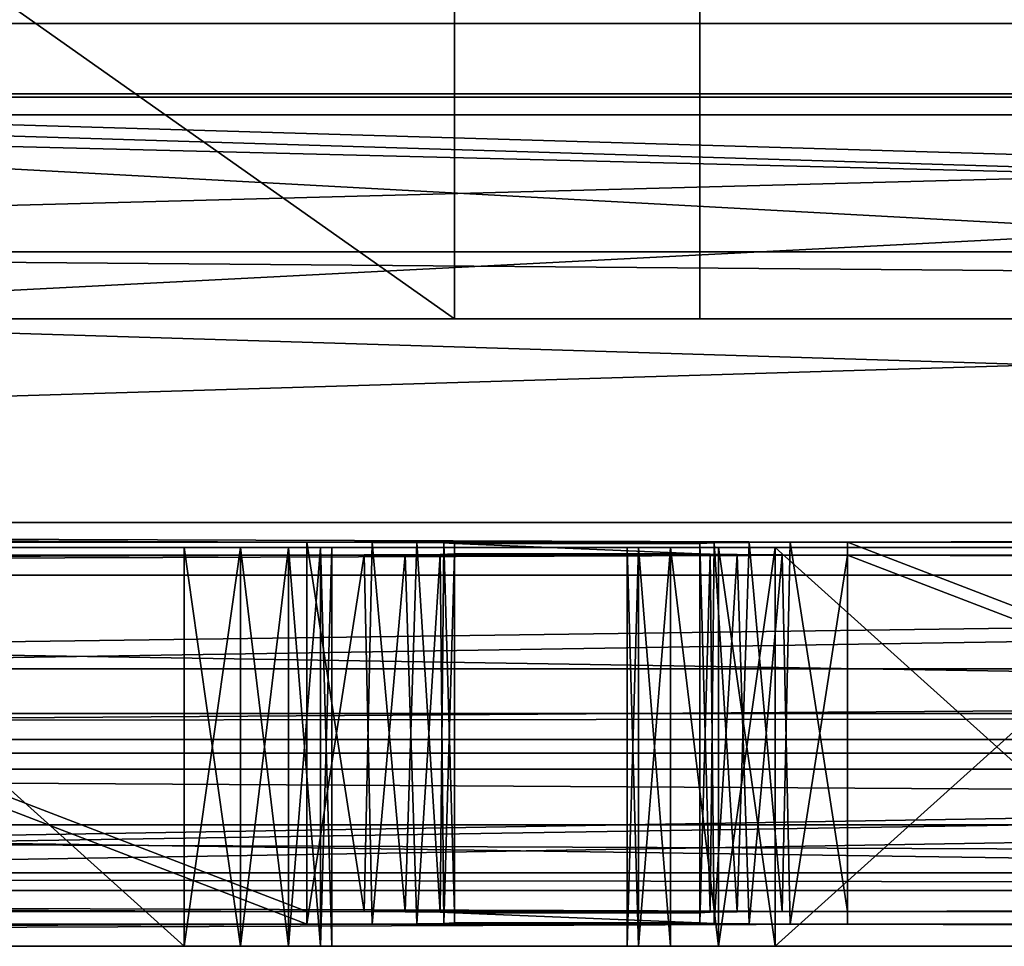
# Model space of a CAD drawing. Extents: x -3 to 104, y -79 to 161.
# Tile 13 of 203: x 43.69 to 50.35, y -79.1 to -72.83. Entities that reach past the tile are written whole.
import ezdxf

# ---------------------------------------------------------------- set-up
doc = ezdxf.new("R2010")
doc.units = 0
doc.header["$MEASUREMENT"] = 0

msp = doc.modelspace()

# ---------------------------------------------------------------- linework, layer by layer
for points in [[(37.299999, -58.849998, 18.9), (88.099998, -58.849998, 18.9), (88.099998, -74.849998, 18.9)], [(37.299999, -74.849998, 18.9), (37.299999, -58.849998, 18.9), (88.099998, -74.849998, 18.9)], [(34.91, -61.897999, 19.4), (34.91, -74.398003, 19.4), (82.510002, -74.398003, 19.4)], [(34.91, -61.897999, 19.4), (82.510002, -74.398003, 19.4), (82.510002, -61.897999, 19.4)], [(46.630001, -68.849998, 27.200001), (38.130001, -68.849998, 27.200001), (46.630001, -74.849998, 27.200001)], [(46.630001, -74.849998, 27.200001), (38.130001, -68.849998, 27.200001), (38.130001, -74.849998, 27.200001)], [(38.130001, -68.849998, 37.200001), (46.630001, -74.849998, 37.200001), (38.130001, -74.849998, 37.200001)], [(38.130001, -68.849998, 37.200001), (46.630001, -68.849998, 37.200001), (46.630001, -74.849998, 37.200001)], [(46.630001, -68.849998, 37.200001), (46.630001, -68.849998, 27.200001), (46.630001, -74.849998, 37.200001)], [(46.630001, -74.849998, 37.200001), (46.630001, -68.849998, 27.200001), (46.630001, -74.849998, 27.200001)], [(48.290001, -68.849998, 37.200001), (56.790001, -74.849998, 37.200001), (48.290001, -74.849998, 37.200001)], [(48.290001, -68.849998, 37.200001), (56.790001, -68.849998, 37.200001), (56.790001, -74.849998, 37.200001)], [(48.290001, -68.849998, 27.200001), (48.290001, -68.849998, 37.200001), (48.290001, -74.849998, 27.200001)], [(48.290001, -74.849998, 27.200001), (48.290001, -68.849998, 37.200001), (48.290001, -74.849998, 37.200001)], [(56.790001, -68.849998, 27.200001), (48.290001, -68.849998, 27.200001), (56.790001, -74.849998, 27.200001)], [(56.790001, -74.849998, 27.200001), (48.290001, -68.849998, 27.200001), (48.290001, -74.849998, 27.200001)], [(90.300003, -72.849998, 17.299999), (10.3, -72.849998, 17.299999), (9.7291, -69.979897, 17.299999)], [(90.870903, -69.979897, 17.299999), (90.300003, -72.849998, 17.299999), (9.7291, -69.979897, 17.299999)], [(8.9287, -77.221199, 55), (91.671097, -77.221199, 55), (42.380001, -70.449997, 55)], [(90.679802, -76.229897, 52.5), (9.9201, -76.229897, 52.5), (42.380001, -70.449997, 52.5)], [(61.185699, -70.473701, 1), (34.259499, -73.3265, 1), (39.414299, -70.473701, 1)], [(66.3405, -73.3265, 1), (34.259499, -73.3265, 1), (61.185699, -70.473701, 1)], [(90.679802, -76.229897, 52.5), (42.380001, -70.449997, 52.5), (83.019997, -70.449997, 52.5)], [(42.380001, -70.449997, 55), (91.671097, -77.221199, 55), (83.019997, -70.449997, 55)], [(33.853001, -73.470398, 2.8), (61.492599, -70.706802, 2.8), (39.107399, -70.706802, 2.8)], [(33.853001, -73.470398, 2.8), (66.747002, -73.470398, 2.8), (61.492599, -70.706802, 2.8)], [(88.099998, -70.849998, 50.799999), (37.299999, -70.849998, 50.799999), (88.099998, -73.349998, 50.799999)], [(37.299999, -70.849998, 50.799999), (37.299999, -73.349998, 50.799999), (88.099998, -73.349998, 50.799999)], [(90.300003, -74.849998, 17.299999), (10.3, -74.849998, 17.299999), (10.3, -72.849998, 17.299999)], [(90.300003, -72.849998, 17.299999), (90.300003, -74.849998, 17.299999), (10.3, -72.849998, 17.299999)], [(90.849998, -76.400002, 1), (28.482201, -74.482002, 1), (34.259499, -73.3265, 1)], [(90.849998, -76.400002, 1), (34.259499, -73.3265, 1), (72.117798, -74.482002, 1)], [(72.117798, -74.482002, 1), (34.259499, -73.3265, 1), (66.3405, -73.3265, 1)], [(88.099998, -73.349998, 50.799999), (37.299999, -73.349998, 39.099998), (88.099998, -73.349998, 39.099998)], [(37.299999, -73.349998, 50.799999), (37.299999, -73.349998, 39.099998), (88.099998, -73.349998, 50.799999)], [(88.099998, -73.349998, 39.099998), (37.299999, -73.349998, 39.099998), (88.099998, -74.849998, 39.099998)], [(37.299999, -73.349998, 39.099998), (37.299999, -74.849998, 39.099998), (88.099998, -74.849998, 39.099998)], [(9.75, -76.400002, 2.8), (72.594398, -74.496696, 2.8), (66.747002, -73.470398, 2.8)], [(9.75, -76.400002, 2.8), (66.747002, -73.470398, 2.8), (28.0056, -74.496696, 2.8)], [(28.0056, -74.496696, 2.8), (66.747002, -73.470398, 2.8), (33.853001, -73.470398, 2.8)], [(10.3, -74.849998, 18.9), (90.300003, -74.849998, 18.9), (34.91, -74.398003, 18.9)], [(34.91, -74.398003, 18.9), (90.300003, -74.849998, 18.9), (82.510002, -74.398003, 18.9)], [(82.510002, -74.398003, 19.4), (34.91, -74.398003, 19.4), (34.91, -74.398003, 18.9)], [(82.510002, -74.398003, 18.9), (82.510002, -74.398003, 19.4), (34.91, -74.398003, 18.9)], [(90.849998, -76.400002, 1), (9.75, -76.400002, 1), (28.482201, -74.482002, 1)], [(9.75, -76.400002, 2.8), (90.849998, -76.400002, 2.8), (72.594398, -74.496696, 2.8)], [(90.300003, -74.849998, 17.299999), (90.300003, -74.849998, 18.9), (10.3, -74.849998, 17.299999)], [(10.3, -74.849998, 17.299999), (90.300003, -74.849998, 18.9), (10.3, -74.849998, 18.9)], [(37.299999, -74.849998, 18.9), (56.790001, -74.849998, 27.200001), (48.290001, -74.849998, 27.200001)], [(37.299999, -74.849998, 18.9), (88.099998, -74.849998, 18.9), (58.450001, -74.849998, 27.200001)], [(37.299999, -74.849998, 18.9), (58.450001, -74.849998, 27.200001), (56.790001, -74.849998, 27.200001)], [(37.299999, -74.849998, 18.9), (48.290001, -74.849998, 27.200001), (46.630001, -74.849998, 27.200001)], [(38.130001, -74.849998, 27.200001), (37.299999, -74.849998, 18.9), (46.630001, -74.849998, 27.200001)], [(37.299999, -74.849998, 39.099998), (48.290001, -74.849998, 37.200001), (56.790001, -74.849998, 37.200001)], [(37.299999, -74.849998, 39.099998), (38.130001, -74.849998, 37.200001), (46.630001, -74.849998, 37.200001)], [(37.299999, -74.849998, 39.099998), (46.630001, -74.849998, 37.200001), (48.290001, -74.849998, 37.200001)], [(88.099998, -74.849998, 39.099998), (37.299999, -74.849998, 39.099998), (56.790001, -74.849998, 37.200001)], [(46.630001, -74.849998, 37.200001), (48.290001, -74.849998, 27.200001), (48.290001, -74.849998, 37.200001)], [(46.630001, -74.849998, 37.200001), (46.630001, -74.849998, 27.200001), (48.290001, -74.849998, 27.200001)], [(49.290001, -76.363403, 37.200001), (9.9201, -76.229897, 52.5), (90.679802, -76.229897, 52.5)], [(39.130001, -76.363403, 37.200001), (9.9201, -76.229897, 52.5), (45.630001, -76.363403, 37.200001)], [(45.630001, -76.363403, 37.200001), (9.9201, -76.229897, 52.5), (49.290001, -76.363403, 37.200001)], [(55.790001, -76.363403, 37.200001), (49.290001, -76.363403, 37.200001), (90.679802, -76.229897, 52.5)], [(39.130001, -76.363403, 37.200001), (45.630001, -76.363403, 37.200001), (45.630001, -78.863503, 37.200001)], [(39.130001, -76.363403, 37.200001), (45.630001, -78.863503, 37.200001), (39.130001, -78.863503, 37.200001)], [(46.073101, -76.364304, 37.1031), (45.630001, -76.363403, 37.200001), (48.901798, -76.363998, 37.128201)], [(48.901798, -76.363998, 37.128201), (45.630001, -76.363403, 37.200001), (49.290001, -76.363403, 37.200001)], [(45.630001, -78.863503, 37.200001), (45.630001, -76.363403, 37.200001), (46.0182, -78.864098, 37.128201)], [(45.630001, -76.363403, 37.200001), (46.073101, -76.364304, 37.1031), (46.0182, -78.864098, 37.128201)], [(46.0182, -78.864098, 37.128201), (46.073101, -76.364304, 37.1031), (46.296299, -78.8657, 36.946301)], [(48.623699, -76.365601, 36.946301), (46.073101, -76.364304, 37.1031), (48.901798, -76.363998, 37.128201)], [(46.376301, -76.366302, 36.866299), (46.073101, -76.364304, 37.1031), (48.623699, -76.365601, 36.946301)], [(46.073101, -76.364304, 37.1031), (46.376301, -76.366302, 36.866299), (46.296299, -78.8657, 36.946301)], [(48.386902, -76.368301, 36.643101), (46.376301, -76.366302, 36.866299), (48.623699, -76.365601, 36.946301)], [(48.386902, -76.368301, 36.643101), (48.623699, -76.365601, 36.946301), (48.543701, -78.866402, 36.866299)], [(48.543701, -78.866402, 36.866299), (48.623699, -76.365601, 36.946301), (48.846901, -78.864304, 37.1031)], [(48.623699, -76.365601, 36.946301), (48.901798, -76.363998, 37.128201), (48.846901, -78.864304, 37.1031)], [(48.846901, -78.864304, 37.1031), (48.901798, -76.363998, 37.128201), (49.290001, -78.863503, 37.200001)], [(48.901798, -76.363998, 37.128201), (49.290001, -76.363403, 37.200001), (49.290001, -78.863503, 37.200001)], [(49.290001, -76.363403, 37.200001), (55.790001, -76.363403, 37.200001), (55.790001, -78.863503, 37.200001)], [(49.290001, -76.363403, 37.200001), (55.790001, -78.863503, 37.200001), (49.290001, -78.863503, 37.200001)], [(90.849998, -76.400002, -76.900002), (7.6327, -77.523903, -76.900002), (9.75, -76.400002, -76.900002)], [(92.9673, -77.523903, -76.900002), (7.6327, -77.523903, -76.900002), (90.849998, -76.400002, -76.900002)], [(90.849998, -76.400002, 11.3), (8.45, -77.699997, 11.3), (92.150002, -77.699997, 11.3)], [(9.75, -76.400002, 11.3), (8.45, -77.699997, 11.3), (90.849998, -76.400002, 11.3)], [(9.75, -76.400002, 2.8), (90.849998, -76.400002, 11.3), (90.849998, -76.400002, 2.8)], [(9.75, -76.400002, 2.8), (9.75, -76.400002, 11.3), (90.849998, -76.400002, 11.3)], [(9.75, -76.400002, 1), (90.849998, -76.400002, 1), (51.799999, -76.400002, -9.9)], [(9.75, -76.400002, 1), (48.799999, -76.400002, -9.9), (44.799999, -76.400002, -9.9)], [(9.75, -76.400002, 1), (44.799999, -76.400002, -9.9), (41.799999, -76.400002, -9.9)], [(9.75, -76.400002, 1), (51.799999, -76.400002, -9.9), (48.799999, -76.400002, -9.9)], [(9.75, -76.400002, -76.900002), (41.799999, -76.400002, -67.900002), (44.799999, -76.400002, -67.900002)], [(9.75, -76.400002, -76.900002), (44.799999, -76.400002, -67.900002), (48.799999, -76.400002, -67.900002)], [(9.75, -76.400002, -76.900002), (48.799999, -76.400002, -67.900002), (51.799999, -76.400002, -67.900002)], [(9.75, -76.400002, -76.900002), (51.799999, -76.400002, -67.900002), (90.849998, -76.400002, -76.900002)], [(41.799999, -76.400002, -27.9), (44.799999, -76.400002, -27.9), (44.799999, -76.400002, -29.9)], [(41.799999, -76.400002, -29.9), (41.799999, -76.400002, -27.9), (44.799999, -76.400002, -29.9)], [(41.799999, -76.400002, -49.900002), (41.799999, -76.400002, -47.900002), (44.799999, -76.400002, -47.900002)], [(41.799999, -76.400002, -49.900002), (44.799999, -76.400002, -47.900002), (44.799999, -76.400002, -49.900002)], [(44.799999, -79.099998, -9.9), (41.799999, -79.099998, -9.9), (41.799999, -76.400002, -9.9)], [(44.799999, -79.099998, -9.9), (41.799999, -76.400002, -9.9), (44.799999, -76.400002, -9.9)], [(41.799999, -76.400002, -27.9), (44.799999, -79.099998, -27.9), (44.799999, -76.400002, -27.9)], [(41.799999, -79.099998, -27.9), (44.799999, -79.099998, -27.9), (41.799999, -76.400002, -27.9)], [(44.799999, -79.099998, -29.9), (41.799999, -79.099998, -29.9), (41.799999, -76.400002, -29.9)], [(44.799999, -79.099998, -29.9), (41.799999, -76.400002, -29.9), (44.799999, -76.400002, -29.9)], [(41.799999, -76.400002, -47.900002), (44.799999, -79.099998, -47.900002), (44.799999, -76.400002, -47.900002)], [(41.799999, -79.099998, -47.900002), (44.799999, -79.099998, -47.900002), (41.799999, -76.400002, -47.900002)], [(44.799999, -79.099998, -49.900002), (41.799999, -79.099998, -49.900002), (41.799999, -76.400002, -49.900002)], [(44.799999, -79.099998, -49.900002), (41.799999, -76.400002, -49.900002), (44.799999, -76.400002, -49.900002)], [(41.799999, -76.400002, -67.900002), (44.799999, -79.099998, -67.900002), (44.799999, -76.400002, -67.900002)], [(41.799999, -79.099998, -67.900002), (44.799999, -79.099998, -67.900002), (41.799999, -76.400002, -67.900002)], [(44.799999, -76.400002, -9.9), (48.417301, -76.400002, -9.9761), (45.182701, -76.400002, -9.9761)], [(44.799999, -76.400002, -9.9), (48.799999, -76.400002, -9.9), (48.417301, -76.400002, -9.9761)], [(45.182701, -76.400002, -29.976101), (44.799999, -76.400002, -27.9), (45.182701, -76.400002, -27.8239)], [(44.799999, -76.400002, -29.9), (44.799999, -76.400002, -27.9), (45.182701, -76.400002, -29.976101)], [(45.182701, -76.400002, -49.976101), (44.799999, -76.400002, -47.900002), (45.182701, -76.400002, -47.823898)], [(44.799999, -76.400002, -49.900002), (44.799999, -76.400002, -47.900002), (45.182701, -76.400002, -49.976101)], [(44.799999, -76.400002, -67.900002), (45.182701, -76.400002, -67.823898), (48.799999, -76.400002, -67.900002)], [(45.182701, -76.400002, -9.9761), (44.799999, -79.099998, -9.9), (44.799999, -76.400002, -9.9)], [(45.182701, -79.099998, -9.9761), (44.799999, -79.099998, -9.9), (45.182701, -76.400002, -9.9761)], [(44.799999, -79.099998, -27.9), (45.182701, -79.099998, -27.8239), (44.799999, -76.400002, -27.9)], [(44.799999, -76.400002, -27.9), (45.182701, -79.099998, -27.8239), (45.182701, -76.400002, -27.8239)], [(45.182701, -76.400002, -29.976101), (44.799999, -79.099998, -29.9), (44.799999, -76.400002, -29.9)], [(45.182701, -79.099998, -29.976101), (44.799999, -79.099998, -29.9), (45.182701, -76.400002, -29.976101)], [(44.799999, -76.400002, -47.900002), (44.799999, -79.099998, -47.900002), (45.182701, -76.400002, -47.823898)], [(44.799999, -79.099998, -47.900002), (45.182701, -79.099998, -47.823898), (45.182701, -76.400002, -47.823898)], [(45.182701, -76.400002, -49.976101), (44.799999, -79.099998, -49.900002), (44.799999, -76.400002, -49.900002)], [(45.182701, -79.099998, -49.976101), (44.799999, -79.099998, -49.900002), (45.182701, -76.400002, -49.976101)], [(44.799999, -76.400002, -67.900002), (44.799999, -79.099998, -67.900002), (45.182701, -76.400002, -67.823898)], [(44.799999, -79.099998, -67.900002), (45.182701, -79.099998, -67.823898), (45.182701, -76.400002, -67.823898)], [(45.182701, -76.400002, -9.9761), (48.092899, -76.400002, -10.1929), (45.507099, -76.400002, -10.1929)], [(45.182701, -76.400002, -9.9761), (48.417301, -76.400002, -9.9761), (48.092899, -76.400002, -10.1929)], [(45.182701, -76.400002, -29.976101), (45.507099, -76.400002, -27.6071), (45.507099, -76.400002, -30.1929)], [(45.182701, -76.400002, -29.976101), (45.182701, -76.400002, -27.8239), (45.507099, -76.400002, -27.6071)], [(45.182701, -76.400002, -49.976101), (45.507099, -76.400002, -47.607101), (45.507099, -76.400002, -50.192902)], [(45.182701, -76.400002, -49.976101), (45.182701, -76.400002, -47.823898), (45.507099, -76.400002, -47.607101)], [(45.182701, -76.400002, -67.823898), (48.417301, -76.400002, -67.823898), (48.799999, -76.400002, -67.900002)], [(45.182701, -76.400002, -67.823898), (45.507099, -76.400002, -67.607101), (48.417301, -76.400002, -67.823898)], [(45.507099, -76.400002, -10.1929), (45.182701, -79.099998, -9.9761), (45.182701, -76.400002, -9.9761)], [(45.507099, -79.099998, -10.1929), (45.182701, -79.099998, -9.9761), (45.507099, -76.400002, -10.1929)], [(45.182701, -76.400002, -27.8239), (45.507099, -79.099998, -27.6071), (45.507099, -76.400002, -27.6071)], [(45.182701, -79.099998, -27.8239), (45.507099, -79.099998, -27.6071), (45.182701, -76.400002, -27.8239)], [(45.507099, -76.400002, -30.1929), (45.182701, -79.099998, -29.976101), (45.182701, -76.400002, -29.976101)], [(45.507099, -79.099998, -30.1929), (45.182701, -79.099998, -29.976101), (45.507099, -76.400002, -30.1929)], [(45.182701, -76.400002, -47.823898), (45.182701, -79.099998, -47.823898), (45.507099, -76.400002, -47.607101)], [(45.182701, -79.099998, -47.823898), (45.507099, -79.099998, -47.607101), (45.507099, -76.400002, -47.607101)], [(45.507099, -76.400002, -50.192902), (45.182701, -79.099998, -49.976101), (45.182701, -76.400002, -49.976101)], [(45.507099, -79.099998, -50.192902), (45.182701, -79.099998, -49.976101), (45.507099, -76.400002, -50.192902)], [(45.182701, -76.400002, -67.823898), (45.507099, -79.099998, -67.607101), (45.507099, -76.400002, -67.607101)], [(45.182701, -79.099998, -67.823898), (45.507099, -79.099998, -67.607101), (45.182701, -76.400002, -67.823898)], [(45.7239, -76.400002, -10.5173), (45.507099, -76.400002, -10.1929), (48.092899, -76.400002, -10.1929)], [(45.507099, -76.400002, -27.6071), (45.7239, -76.400002, -27.2827), (48.092899, -76.400002, -27.6071)], [(45.507099, -76.400002, -30.1929), (45.507099, -76.400002, -27.6071), (48.092899, -76.400002, -27.6071)], [(45.507099, -76.400002, -30.1929), (48.092899, -76.400002, -27.6071), (48.092899, -76.400002, -30.1929)], [(45.7239, -76.400002, -30.5173), (45.507099, -76.400002, -30.1929), (48.092899, -76.400002, -30.1929)], [(45.507099, -76.400002, -47.607101), (45.7239, -76.400002, -47.2827), (47.876099, -76.400002, -47.2827)], [(45.507099, -76.400002, -47.607101), (47.876099, -76.400002, -47.2827), (48.092899, -76.400002, -47.607101)], [(45.507099, -76.400002, -50.192902), (48.092899, -76.400002, -47.607101), (48.092899, -76.400002, -50.192902)], [(45.507099, -76.400002, -50.192902), (45.507099, -76.400002, -47.607101), (48.092899, -76.400002, -47.607101)], [(45.7239, -76.400002, -50.5173), (45.507099, -76.400002, -50.192902), (48.092899, -76.400002, -50.192902)], [(45.507099, -76.400002, -67.607101), (47.876099, -76.400002, -67.2827), (48.092899, -76.400002, -67.607101)], [(45.507099, -76.400002, -67.607101), (48.092899, -76.400002, -67.607101), (48.417301, -76.400002, -67.823898)], [(45.507099, -76.400002, -67.607101), (45.7239, -76.400002, -67.2827), (47.876099, -76.400002, -67.2827)], [(45.7239, -76.400002, -10.5173), (45.507099, -79.099998, -10.1929), (45.507099, -76.400002, -10.1929)], [(45.7239, -79.099998, -10.5173), (45.507099, -79.099998, -10.1929), (45.7239, -76.400002, -10.5173)], [(45.507099, -76.400002, -27.6071), (45.7239, -79.099998, -27.2827), (45.7239, -76.400002, -27.2827)], [(45.507099, -79.099998, -27.6071), (45.7239, -79.099998, -27.2827), (45.507099, -76.400002, -27.6071)], [(45.7239, -76.400002, -30.5173), (45.507099, -79.099998, -30.1929), (45.507099, -76.400002, -30.1929)], [(45.7239, -79.099998, -30.5173), (45.507099, -79.099998, -30.1929), (45.7239, -76.400002, -30.5173)], [(45.507099, -76.400002, -47.607101), (45.7239, -79.099998, -47.2827), (45.7239, -76.400002, -47.2827)], [(45.507099, -79.099998, -47.607101), (45.7239, -79.099998, -47.2827), (45.507099, -76.400002, -47.607101)], [(45.7239, -76.400002, -50.5173), (45.507099, -79.099998, -50.192902), (45.507099, -76.400002, -50.192902)], [(45.7239, -79.099998, -50.5173), (45.507099, -79.099998, -50.192902), (45.7239, -76.400002, -50.5173)], [(45.507099, -76.400002, -67.607101), (45.7239, -79.099998, -67.2827), (45.7239, -76.400002, -67.2827)], [(45.507099, -79.099998, -67.607101), (45.7239, -79.099998, -67.2827), (45.507099, -76.400002, -67.607101)], [(45.7239, -76.400002, -10.5173), (48.092899, -76.400002, -10.1929), (47.876099, -76.400002, -10.5173)], [(45.799999, -76.400002, -10.9), (45.7239, -76.400002, -10.5173), (47.876099, -76.400002, -10.5173)], [(45.7239, -76.400002, -27.2827), (47.799999, -76.400002, -26.9), (47.876099, -76.400002, -27.2827)], [(45.7239, -76.400002, -27.2827), (47.876099, -76.400002, -27.2827), (48.092899, -76.400002, -27.6071)], [(45.7239, -76.400002, -27.2827), (45.799999, -76.400002, -26.9), (47.799999, -76.400002, -26.9)], [(45.7239, -76.400002, -30.5173), (48.092899, -76.400002, -30.1929), (47.876099, -76.400002, -30.5173)], [(45.799999, -76.400002, -30.9), (45.7239, -76.400002, -30.5173), (47.876099, -76.400002, -30.5173)], [(45.7239, -76.400002, -47.2827), (45.799999, -76.400002, -46.900002), (47.876099, -76.400002, -47.2827)], [(45.7239, -76.400002, -50.5173), (48.092899, -76.400002, -50.192902), (47.876099, -76.400002, -50.5173)], [(45.799999, -76.400002, -50.900002), (45.7239, -76.400002, -50.5173), (47.876099, -76.400002, -50.5173)], [(45.7239, -76.400002, -67.2827), (47.799999, -76.400002, -66.900002), (47.876099, -76.400002, -67.2827)], [(45.7239, -76.400002, -67.2827), (45.799999, -76.400002, -66.900002), (47.799999, -76.400002, -66.900002)], [(45.799999, -79.099998, -10.9), (45.7239, -79.099998, -10.5173), (45.799999, -76.400002, -10.9)], [(45.799999, -76.400002, -10.9), (45.7239, -79.099998, -10.5173), (45.7239, -76.400002, -10.5173)], [(45.7239, -76.400002, -27.2827), (45.799999, -79.099998, -26.9), (45.799999, -76.400002, -26.9)], [(45.7239, -79.099998, -27.2827), (45.799999, -79.099998, -26.9), (45.7239, -76.400002, -27.2827)], [(45.799999, -79.099998, -30.9), (45.7239, -79.099998, -30.5173), (45.799999, -76.400002, -30.9)], [(45.799999, -76.400002, -30.9), (45.7239, -79.099998, -30.5173), (45.7239, -76.400002, -30.5173)], [(45.7239, -76.400002, -47.2827), (45.799999, -79.099998, -46.900002), (45.799999, -76.400002, -46.900002)], [(45.7239, -79.099998, -47.2827), (45.799999, -79.099998, -46.900002), (45.7239, -76.400002, -47.2827)], [(45.799999, -79.099998, -50.900002), (45.7239, -79.099998, -50.5173), (45.799999, -76.400002, -50.900002)], [(45.799999, -76.400002, -50.900002), (45.7239, -79.099998, -50.5173), (45.7239, -76.400002, -50.5173)], [(45.7239, -76.400002, -67.2827), (45.799999, -79.099998, -66.900002), (45.799999, -76.400002, -66.900002)], [(45.7239, -79.099998, -67.2827), (45.799999, -79.099998, -66.900002), (45.7239, -76.400002, -67.2827)], [(45.799999, -76.400002, -10.9), (47.876099, -76.400002, -10.5173), (47.799999, -76.400002, -10.9)], [(45.799999, -76.400002, -26.9), (45.799999, -76.400002, -10.9), (47.799999, -76.400002, -10.9)], [(45.799999, -76.400002, -26.9), (47.799999, -76.400002, -10.9), (47.799999, -76.400002, -26.9)], [(45.799999, -76.400002, -30.9), (47.876099, -76.400002, -30.5173), (47.799999, -76.400002, -30.9)], [(45.799999, -76.400002, -46.900002), (45.799999, -76.400002, -30.9), (47.799999, -76.400002, -30.9)], [(45.799999, -76.400002, -46.900002), (47.799999, -76.400002, -46.900002), (47.876099, -76.400002, -47.2827)], [(45.799999, -76.400002, -46.900002), (47.799999, -76.400002, -30.9), (47.799999, -76.400002, -46.900002)], [(45.799999, -76.400002, -50.900002), (47.876099, -76.400002, -50.5173), (47.799999, -76.400002, -50.900002)], [(45.799999, -76.400002, -66.900002), (47.799999, -76.400002, -50.900002), (47.799999, -76.400002, -66.900002)], [(45.799999, -76.400002, -66.900002), (45.799999, -76.400002, -50.900002), (47.799999, -76.400002, -50.900002)], [(45.799999, -76.400002, -26.9), (45.799999, -79.099998, -10.9), (45.799999, -76.400002, -10.9)], [(45.799999, -79.099998, -26.9), (45.799999, -79.099998, -10.9), (45.799999, -76.400002, -26.9)], [(45.799999, -76.400002, -46.900002), (45.799999, -79.099998, -30.9), (45.799999, -76.400002, -30.9)], [(45.799999, -79.099998, -46.900002), (45.799999, -79.099998, -30.9), (45.799999, -76.400002, -46.900002)], [(45.799999, -76.400002, -66.900002), (45.799999, -79.099998, -50.900002), (45.799999, -76.400002, -50.900002)], [(45.799999, -79.099998, -66.900002), (45.799999, -79.099998, -50.900002), (45.799999, -76.400002, -66.900002)], [(46.296299, -78.8657, 36.946301), (46.376301, -76.366302, 36.866299), (46.5331, -78.868401, 36.643101)], [(46.558201, -76.368698, 36.5882), (46.376301, -76.366302, 36.866299), (48.386902, -76.368301, 36.643101)], [(46.376301, -76.366302, 36.866299), (46.558201, -76.368698, 36.5882), (46.5331, -78.868401, 36.643101)], [(46.5331, -78.868401, 36.643101), (46.558201, -76.368698, 36.5882), (46.630001, -78.8722, 36.200001)], [(48.290001, -76.372101, 36.200001), (46.558201, -76.368698, 36.5882), (48.386902, -76.368301, 36.643101)], [(46.630001, -76.372101, 36.200001), (46.558201, -76.368698, 36.5882), (48.290001, -76.372101, 36.200001)], [(46.558201, -76.368698, 36.5882), (46.630001, -76.372101, 36.200001), (46.630001, -78.8722, 36.200001)], [(46.630001, -76.441902, 28.200001), (46.630001, -76.372101, 36.200001), (48.290001, -76.441902, 28.200001)], [(48.290001, -76.441902, 28.200001), (46.630001, -76.372101, 36.200001), (48.290001, -76.372101, 36.200001)], [(46.630001, -76.372101, 36.200001), (46.630001, -76.441902, 28.200001), (46.630001, -78.8722, 36.200001)], [(47.799999, -79.099998, -30.9), (47.799999, -79.099998, -46.900002), (47.799999, -76.400002, -46.900002)], [(47.799999, -79.099998, -30.9), (47.799999, -76.400002, -46.900002), (47.799999, -76.400002, -30.9)], [(47.876099, -76.400002, -30.5173), (47.876099, -79.099998, -30.5173), (47.799999, -76.400002, -30.9)], [(47.876099, -79.099998, -30.5173), (47.799999, -79.099998, -30.9), (47.799999, -76.400002, -30.9)], [(47.799999, -76.400002, -46.900002), (47.799999, -79.099998, -46.900002), (47.876099, -76.400002, -47.2827)], [(47.799999, -79.099998, -46.900002), (47.876099, -79.099998, -47.2827), (47.876099, -76.400002, -47.2827)], [(47.799999, -79.099998, -10.9), (47.799999, -79.099998, -26.9), (47.799999, -76.400002, -26.9)], [(47.799999, -79.099998, -10.9), (47.799999, -76.400002, -26.9), (47.799999, -76.400002, -10.9)], [(47.876099, -76.400002, -10.5173), (47.876099, -79.099998, -10.5173), (47.799999, -76.400002, -10.9)], [(47.876099, -79.099998, -10.5173), (47.799999, -79.099998, -10.9), (47.799999, -76.400002, -10.9)], [(47.799999, -76.400002, -26.9), (47.799999, -79.099998, -26.9), (47.876099, -76.400002, -27.2827)], [(47.799999, -79.099998, -26.9), (47.876099, -79.099998, -27.2827), (47.876099, -76.400002, -27.2827)], [(47.799999, -79.099998, -50.900002), (47.799999, -79.099998, -66.900002), (47.799999, -76.400002, -66.900002)], [(47.799999, -79.099998, -50.900002), (47.799999, -76.400002, -66.900002), (47.799999, -76.400002, -50.900002)], [(47.876099, -76.400002, -50.5173), (47.876099, -79.099998, -50.5173), (47.799999, -76.400002, -50.900002)], [(47.876099, -79.099998, -50.5173), (47.799999, -79.099998, -50.900002), (47.799999, -76.400002, -50.900002)], [(47.799999, -76.400002, -66.900002), (47.799999, -79.099998, -66.900002), (47.876099, -76.400002, -67.2827)], [(47.799999, -79.099998, -66.900002), (47.876099, -79.099998, -67.2827), (47.876099, -76.400002, -67.2827)], [(48.092899, -76.400002, -30.1929), (48.092899, -79.099998, -30.1929), (47.876099, -76.400002, -30.5173)], [(48.092899, -79.099998, -30.1929), (47.876099, -79.099998, -30.5173), (47.876099, -76.400002, -30.5173)], [(47.876099, -76.400002, -47.2827), (47.876099, -79.099998, -47.2827), (48.092899, -76.400002, -47.607101)], [(47.876099, -79.099998, -47.2827), (48.092899, -79.099998, -47.607101), (48.092899, -76.400002, -47.607101)], [(48.092899, -76.400002, -10.1929), (48.092899, -79.099998, -10.1929), (47.876099, -76.400002, -10.5173)], [(48.092899, -79.099998, -10.1929), (47.876099, -79.099998, -10.5173), (47.876099, -76.400002, -10.5173)], [(47.876099, -76.400002, -27.2827), (47.876099, -79.099998, -27.2827), (48.092899, -76.400002, -27.6071)], [(47.876099, -79.099998, -27.2827), (48.092899, -79.099998, -27.6071), (48.092899, -76.400002, -27.6071)], [(48.092899, -76.400002, -50.192902), (48.092899, -79.099998, -50.192902), (47.876099, -76.400002, -50.5173)], [(48.092899, -79.099998, -50.192902), (47.876099, -79.099998, -50.5173), (47.876099, -76.400002, -50.5173)], [(47.876099, -76.400002, -67.2827), (47.876099, -79.099998, -67.2827), (48.092899, -76.400002, -67.607101)], [(47.876099, -79.099998, -67.2827), (48.092899, -79.099998, -67.607101), (48.092899, -76.400002, -67.607101)], [(48.092899, -76.400002, -30.1929), (48.417301, -76.400002, -27.8239), (48.417301, -76.400002, -29.976101)], [(48.092899, -76.400002, -30.1929), (48.092899, -76.400002, -27.6071), (48.417301, -76.400002, -27.8239)], [(48.092899, -76.400002, -50.192902), (48.417301, -76.400002, -47.823898), (48.417301, -76.400002, -49.976101)], [(48.092899, -76.400002, -50.192902), (48.092899, -76.400002, -47.607101), (48.417301, -76.400002, -47.823898)], [(48.417301, -76.400002, -29.976101), (48.417301, -79.099998, -29.976101), (48.092899, -76.400002, -30.1929)], [(48.417301, -79.099998, -29.976101), (48.092899, -79.099998, -30.1929), (48.092899, -76.400002, -30.1929)], [(48.092899, -76.400002, -47.607101), (48.417301, -79.099998, -47.823898), (48.417301, -76.400002, -47.823898)], [(48.092899, -79.099998, -47.607101), (48.417301, -79.099998, -47.823898), (48.092899, -76.400002, -47.607101)], [(48.417301, -76.400002, -9.9761), (48.417301, -79.099998, -9.9761), (48.092899, -76.400002, -10.1929)], [(48.417301, -79.099998, -9.9761), (48.092899, -79.099998, -10.1929), (48.092899, -76.400002, -10.1929)], [(48.092899, -76.400002, -27.6071), (48.417301, -79.099998, -27.8239), (48.417301, -76.400002, -27.8239)], [(48.092899, -79.099998, -27.6071), (48.417301, -79.099998, -27.8239), (48.092899, -76.400002, -27.6071)], [(48.417301, -76.400002, -49.976101), (48.417301, -79.099998, -49.976101), (48.092899, -76.400002, -50.192902)], [(48.417301, -79.099998, -49.976101), (48.092899, -79.099998, -50.192902), (48.092899, -76.400002, -50.192902)], [(48.092899, -76.400002, -67.607101), (48.417301, -79.099998, -67.823898), (48.417301, -76.400002, -67.823898)], [(48.092899, -79.099998, -67.607101), (48.417301, -79.099998, -67.823898), (48.092899, -76.400002, -67.607101)], [(48.290001, -76.372101, 36.200001), (48.386902, -76.368301, 36.643101), (48.361801, -78.868797, 36.5882)], [(48.290001, -76.441902, 28.200001), (48.290001, -76.372101, 36.200001), (48.290001, -78.8722, 36.200001)], [(48.290001, -78.8722, 36.200001), (48.290001, -76.372101, 36.200001), (48.361801, -78.868797, 36.5882)], [(48.361801, -78.868797, 36.5882), (48.386902, -76.368301, 36.643101), (48.543701, -78.866402, 36.866299)], [(48.417301, -76.400002, -29.976101), (48.417301, -76.400002, -27.8239), (48.799999, -76.400002, -27.9)], [(48.417301, -76.400002, -29.976101), (48.799999, -76.400002, -27.9), (48.799999, -76.400002, -29.9)], [(48.799999, -76.400002, -49.900002), (48.417301, -76.400002, -47.823898), (48.799999, -76.400002, -47.900002)], [(48.417301, -76.400002, -49.976101), (48.417301, -76.400002, -47.823898), (48.799999, -76.400002, -49.900002)], [(48.799999, -76.400002, -29.9), (48.799999, -79.099998, -29.9), (48.417301, -76.400002, -29.976101)], [(48.799999, -79.099998, -29.9), (48.417301, -79.099998, -29.976101), (48.417301, -76.400002, -29.976101)], [(48.417301, -76.400002, -47.823898), (48.799999, -79.099998, -47.900002), (48.799999, -76.400002, -47.900002)], [(48.417301, -79.099998, -47.823898), (48.799999, -79.099998, -47.900002), (48.417301, -76.400002, -47.823898)], [(48.799999, -76.400002, -9.9), (48.799999, -79.099998, -9.9), (48.417301, -76.400002, -9.9761)], [(48.799999, -79.099998, -9.9), (48.417301, -79.099998, -9.9761), (48.417301, -76.400002, -9.9761)], [(48.417301, -76.400002, -27.8239), (48.417301, -79.099998, -27.8239), (48.799999, -76.400002, -27.9)], [(48.417301, -79.099998, -27.8239), (48.799999, -79.099998, -27.9), (48.799999, -76.400002, -27.9)], [(48.799999, -76.400002, -49.900002), (48.799999, -79.099998, -49.900002), (48.417301, -76.400002, -49.976101)], [(48.799999, -79.099998, -49.900002), (48.417301, -79.099998, -49.976101), (48.417301, -76.400002, -49.976101)], [(48.417301, -76.400002, -67.823898), (48.799999, -79.099998, -67.900002), (48.799999, -76.400002, -67.900002)], [(48.417301, -79.099998, -67.823898), (48.799999, -79.099998, -67.900002), (48.417301, -76.400002, -67.823898)], [(48.799999, -76.400002, -27.9), (51.799999, -76.400002, -27.9), (51.799999, -76.400002, -29.9)], [(48.799999, -76.400002, -29.9), (48.799999, -76.400002, -27.9), (51.799999, -76.400002, -29.9)], [(48.799999, -76.400002, -49.900002), (48.799999, -76.400002, -47.900002), (51.799999, -76.400002, -47.900002)], [(48.799999, -76.400002, -49.900002), (51.799999, -76.400002, -47.900002), (51.799999, -76.400002, -49.900002)], [(51.799999, -79.099998, -29.9), (48.799999, -79.099998, -29.9), (48.799999, -76.400002, -29.9)], [(51.799999, -79.099998, -29.9), (48.799999, -76.400002, -29.9), (51.799999, -76.400002, -29.9)], [(48.799999, -76.400002, -47.900002), (51.799999, -79.099998, -47.900002), (51.799999, -76.400002, -47.900002)], [(48.799999, -79.099998, -47.900002), (51.799999, -79.099998, -47.900002), (48.799999, -76.400002, -47.900002)], [(51.799999, -79.099998, -9.9), (48.799999, -79.099998, -9.9), (48.799999, -76.400002, -9.9)], [(51.799999, -79.099998, -9.9), (48.799999, -76.400002, -9.9), (51.799999, -76.400002, -9.9)], [(48.799999, -79.099998, -27.9), (51.799999, -79.099998, -27.9), (51.799999, -76.400002, -27.9)], [(48.799999, -79.099998, -27.9), (51.799999, -76.400002, -27.9), (48.799999, -76.400002, -27.9)], [(51.799999, -79.099998, -49.900002), (48.799999, -79.099998, -49.900002), (48.799999, -76.400002, -49.900002)], [(51.799999, -79.099998, -49.900002), (48.799999, -76.400002, -49.900002), (51.799999, -76.400002, -49.900002)], [(48.799999, -76.400002, -67.900002), (51.799999, -79.099998, -67.900002), (51.799999, -76.400002, -67.900002)], [(48.799999, -79.099998, -67.900002), (51.799999, -79.099998, -67.900002), (48.799999, -76.400002, -67.900002)], [(91.035896, -76.585899, 11.7), (9.564, -76.585899, 11.7), (49.290001, -76.450699, 27.200001)], [(49.290001, -76.450699, 27.200001), (9.564, -76.585899, 11.7), (45.630001, -76.450699, 27.200001)], [(45.630001, -76.450699, 27.200001), (9.564, -76.585899, 11.7), (39.130001, -76.450699, 27.200001)], [(45.630001, -78.950798, 27.200001), (39.130001, -76.450699, 27.200001), (39.130001, -78.950798, 27.200001)], [(45.630001, -76.450699, 27.200001), (39.130001, -76.450699, 27.200001), (45.630001, -78.950798, 27.200001)], [(49.290001, -76.450699, 27.200001), (45.630001, -76.450699, 27.200001), (46.0182, -76.449997, 27.271799)], [(46.073101, -78.949898, 27.2969), (46.0182, -76.449997, 27.271799), (45.630001, -78.950798, 27.200001)], [(46.0182, -76.449997, 27.271799), (45.630001, -76.450699, 27.200001), (45.630001, -78.950798, 27.200001)], [(48.846901, -76.449799, 27.2969), (46.0182, -76.449997, 27.271799), (46.296299, -76.448502, 27.453699)], [(46.296299, -76.448502, 27.453699), (46.0182, -76.449997, 27.271799), (46.073101, -78.949898, 27.2969)], [(49.290001, -76.450699, 27.200001), (46.0182, -76.449997, 27.271799), (48.846901, -76.449799, 27.2969)], [(46.376301, -78.947899, 27.533701), (46.296299, -76.448502, 27.453699), (46.073101, -78.949898, 27.2969)], [(46.296299, -76.448502, 27.453699), (46.5331, -76.445801, 27.756901), (48.543701, -76.4478, 27.533701)], [(46.5331, -76.445801, 27.756901), (46.296299, -76.448502, 27.453699), (46.376301, -78.947899, 27.533701)], [(48.846901, -76.449799, 27.2969), (46.296299, -76.448502, 27.453699), (48.543701, -76.4478, 27.533701)], [(46.558201, -78.945396, 27.8118), (46.5331, -76.445801, 27.756901), (46.376301, -78.947899, 27.533701)], [(46.5331, -76.445801, 27.756901), (46.630001, -76.441902, 28.200001), (48.361801, -76.445297, 27.8118)], [(46.630001, -76.441902, 28.200001), (46.5331, -76.445801, 27.756901), (46.558201, -78.945396, 27.8118)], [(48.543701, -76.4478, 27.533701), (46.5331, -76.445801, 27.756901), (48.361801, -76.445297, 27.8118)], [(46.630001, -78.942001, 28.200001), (46.630001, -76.441902, 28.200001), (46.558201, -78.945396, 27.8118)], [(48.361801, -76.445297, 27.8118), (46.630001, -76.441902, 28.200001), (48.290001, -76.441902, 28.200001)], [(46.630001, -78.8722, 36.200001), (46.630001, -76.441902, 28.200001), (46.630001, -78.942001, 28.200001)], [(48.290001, -76.441902, 28.200001), (48.290001, -78.8722, 36.200001), (48.290001, -78.942001, 28.200001)], [(48.361801, -76.445297, 27.8118), (48.290001, -76.441902, 28.200001), (48.290001, -78.942001, 28.200001)], [(48.386902, -78.9459, 27.756901), (48.361801, -76.445297, 27.8118), (48.290001, -78.942001, 28.200001)], [(48.543701, -76.4478, 27.533701), (48.361801, -76.445297, 27.8118), (48.386902, -78.9459, 27.756901)], [(48.623699, -78.948601, 27.453699), (48.543701, -76.4478, 27.533701), (48.386902, -78.9459, 27.756901)], [(48.846901, -76.449799, 27.2969), (48.543701, -76.4478, 27.533701), (48.623699, -78.948601, 27.453699)], [(48.901798, -78.950104, 27.271799), (48.846901, -76.449799, 27.2969), (48.623699, -78.948601, 27.453699)], [(49.290001, -76.450699, 27.200001), (48.846901, -76.449799, 27.2969), (48.901798, -78.950104, 27.271799)], [(49.290001, -78.950798, 27.200001), (49.290001, -76.450699, 27.200001), (48.901798, -78.950104, 27.271799)], [(91.035896, -76.585899, 11.7), (49.290001, -76.450699, 27.200001), (55.790001, -76.450699, 27.200001)], [(55.790001, -78.950798, 27.200001), (49.290001, -76.450699, 27.200001), (49.290001, -78.950798, 27.200001)], [(55.790001, -76.450699, 27.200001), (49.290001, -76.450699, 27.200001), (55.790001, -78.950798, 27.200001)], [(9.564, -76.585899, 11.7), (92.050003, -77.900002, 11.7), (8.5499, -77.900002, 11.7)], [(9.564, -76.585899, 11.7), (91.035896, -76.585899, 11.7), (92.050003, -77.900002, 11.7)], [(91.671097, -77.221199, 55), (8.9287, -77.221199, 55), (8.9287, -77.792198, 54.8871)], [(91.671097, -77.792198, 54.8871), (91.671097, -77.221199, 55), (8.9287, -77.792198, 54.8871)], [(93.349998, -77.599998, -76.900002), (-1.45, -79.099998, -76.900002), (92.9673, -77.523903, -76.900002)], [(92.9673, -77.523903, -76.900002), (-1.45, -79.099998, -76.900002), (7.25, -77.599998, -76.900002)], [(92.9673, -77.523903, -76.900002), (7.25, -77.599998, -76.900002), (7.6327, -77.523903, -76.900002)], [(102.050003, -79.099998, -76.900002), (-1.45, -79.099998, -76.900002), (93.349998, -77.599998, -76.900002)], [(8.45, -77.699997, 11.3), (8.45, -77.699997, 10.1), (92.150002, -77.699997, 11.3)], [(92.150002, -77.699997, 11.3), (8.45, -77.699997, 10.1), (92.150002, -77.699997, 10.1)], [(92.150002, -77.699997, 10.1), (8.45, -77.699997, 10.1), (8.55, -79.099998, 10.1)], [(92.150002, -77.699997, 10.1), (8.55, -79.099998, 10.1), (92.050003, -79.099998, 10.1)], [(91.671097, -78.277199, 54.5653), (8.9287, -77.792198, 54.8871), (8.9287, -78.277199, 54.5653)], [(91.671097, -78.277199, 54.5653), (91.671097, -77.792198, 54.8871), (8.9287, -77.792198, 54.8871)], [(92.050003, -79.099998, 10.1), (8.5499, -77.900002, 10.1), (92.050003, -77.900002, 10.1)], [(92.050003, -79.099998, 10.1), (8.5499, -79.099998, 10.1), (8.5499, -77.900002, 10.1)], [(8.5499, -77.900002, 11.7), (92.050003, -77.900002, 11.7), (8.5499, -77.900002, 10.1)], [(8.5499, -77.900002, 10.1), (92.050003, -77.900002, 11.7), (92.050003, -77.900002, 10.1)], [(91.671097, -78.603203, 54.083099), (8.9287, -78.277199, 54.5653), (8.9287, -78.603203, 54.083099)], [(91.671097, -78.603203, 54.083099), (91.671097, -78.277199, 54.5653), (8.9287, -78.277199, 54.5653)], [(91.671097, -78.7211, 53.5131), (8.9287, -78.603203, 54.083099), (8.9287, -78.7211, 53.5131)], [(91.671097, -78.7211, 53.5131), (91.671097, -78.603203, 54.083099), (8.9287, -78.603203, 54.083099)], [(8.9287, -78.7211, 53.5131), (49.290001, -78.863503, 37.200001), (91.671097, -78.7211, 53.5131)], [(8.9287, -78.7211, 53.5131), (39.130001, -78.863503, 37.200001), (45.630001, -78.863503, 37.200001)], [(8.9287, -78.7211, 53.5131), (45.630001, -78.863503, 37.200001), (49.290001, -78.863503, 37.200001)], [(49.290001, -78.863503, 37.200001), (55.790001, -78.863503, 37.200001), (91.671097, -78.7211, 53.5131)], [(45.630001, -78.863503, 37.200001), (46.0182, -78.864098, 37.128201), (49.290001, -78.863503, 37.200001)], [(46.0182, -78.864098, 37.128201), (48.846901, -78.864304, 37.1031), (49.290001, -78.863503, 37.200001)], [(46.0182, -78.864098, 37.128201), (46.296299, -78.8657, 36.946301), (48.846901, -78.864304, 37.1031)], [(46.296299, -78.8657, 36.946301), (48.543701, -78.866402, 36.866299), (48.846901, -78.864304, 37.1031)], [(46.296299, -78.8657, 36.946301), (46.5331, -78.868401, 36.643101), (48.543701, -78.866402, 36.866299)], [(46.5331, -78.868401, 36.643101), (48.361801, -78.868797, 36.5882), (48.543701, -78.866402, 36.866299)], [(46.5331, -78.868401, 36.643101), (46.630001, -78.8722, 36.200001), (48.361801, -78.868797, 36.5882)], [(46.630001, -78.8722, 36.200001), (48.290001, -78.8722, 36.200001), (48.361801, -78.868797, 36.5882)], [(46.630001, -78.8722, 36.200001), (46.630001, -78.942001, 28.200001), (48.290001, -78.942001, 28.200001)], [(46.630001, -78.8722, 36.200001), (48.290001, -78.942001, 28.200001), (48.290001, -78.8722, 36.200001)], [(8.5499, -79.099998, 10.1), (92.050003, -79.099998, 10.1), (49.290001, -78.950798, 27.200001)], [(8.5499, -79.099998, 10.1), (49.290001, -78.950798, 27.200001), (45.630001, -78.950798, 27.200001)], [(8.5499, -79.099998, 10.1), (45.630001, -78.950798, 27.200001), (39.130001, -78.950798, 27.200001)], [(45.630001, -78.950798, 27.200001), (48.901798, -78.950104, 27.271799), (46.073101, -78.949898, 27.2969)], [(45.630001, -78.950798, 27.200001), (49.290001, -78.950798, 27.200001), (48.901798, -78.950104, 27.271799)], [(46.073101, -78.949898, 27.2969), (48.623699, -78.948601, 27.453699), (46.376301, -78.947899, 27.533701)], [(46.073101, -78.949898, 27.2969), (48.901798, -78.950104, 27.271799), (48.623699, -78.948601, 27.453699)], [(46.558201, -78.945396, 27.8118), (46.376301, -78.947899, 27.533701), (48.386902, -78.9459, 27.756901)], [(46.376301, -78.947899, 27.533701), (48.623699, -78.948601, 27.453699), (48.386902, -78.9459, 27.756901)], [(46.558201, -78.945396, 27.8118), (48.386902, -78.9459, 27.756901), (48.290001, -78.942001, 28.200001)], [(46.630001, -78.942001, 28.200001), (46.558201, -78.945396, 27.8118), (48.290001, -78.942001, 28.200001)], [(49.290001, -78.950798, 27.200001), (92.050003, -79.099998, 10.1), (55.790001, -78.950798, 27.200001)], [(41.799999, -79.099998, -67.900002), (-1.45, -79.099998, -76.900002), (44.799999, -79.099998, -67.900002)], [(44.799999, -79.099998, -67.900002), (-1.45, -79.099998, -76.900002), (48.799999, -79.099998, -67.900002)], [(-1.45, -79.099998, -76.900002), (102.050003, -79.099998, -76.900002), (48.799999, -79.099998, -67.900002)], [(48.799999, -79.099998, -9.9), (8.55, -79.099998, 10.1), (44.799999, -79.099998, -9.9)], [(92.050003, -79.099998, 10.1), (8.55, -79.099998, 10.1), (51.799999, -79.099998, -9.9)], [(44.799999, -79.099998, -9.9), (8.55, -79.099998, 10.1), (41.799999, -79.099998, -9.9)], [(51.799999, -79.099998, -9.9), (8.55, -79.099998, 10.1), (48.799999, -79.099998, -9.9)], [(44.799999, -79.099998, -27.9), (41.799999, -79.099998, -27.9), (44.799999, -79.099998, -29.9)], [(41.799999, -79.099998, -27.9), (41.799999, -79.099998, -29.9), (44.799999, -79.099998, -29.9)], [(44.799999, -79.099998, -47.900002), (41.799999, -79.099998, -49.900002), (44.799999, -79.099998, -49.900002)], [(41.799999, -79.099998, -47.900002), (41.799999, -79.099998, -49.900002), (44.799999, -79.099998, -47.900002)], [(48.799999, -79.099998, -9.9), (44.799999, -79.099998, -9.9), (45.182701, -79.099998, -9.9761)], [(45.182701, -79.099998, -27.8239), (44.799999, -79.099998, -29.9), (45.182701, -79.099998, -29.976101)], [(44.799999, -79.099998, -27.9), (44.799999, -79.099998, -29.9), (45.182701, -79.099998, -27.8239)], [(44.799999, -79.099998, -47.900002), (45.182701, -79.099998, -49.976101), (45.182701, -79.099998, -47.823898)], [(44.799999, -79.099998, -47.900002), (44.799999, -79.099998, -49.900002), (45.182701, -79.099998, -49.976101)], [(45.182701, -79.099998, -67.823898), (44.799999, -79.099998, -67.900002), (48.417301, -79.099998, -67.823898)], [(48.417301, -79.099998, -67.823898), (44.799999, -79.099998, -67.900002), (48.799999, -79.099998, -67.900002)], [(48.092899, -79.099998, -10.1929), (45.182701, -79.099998, -9.9761), (45.507099, -79.099998, -10.1929)], [(48.417301, -79.099998, -9.9761), (45.182701, -79.099998, -9.9761), (48.092899, -79.099998, -10.1929)], [(48.799999, -79.099998, -9.9), (45.182701, -79.099998, -9.9761), (48.417301, -79.099998, -9.9761)], [(45.507099, -79.099998, -27.6071), (45.182701, -79.099998, -29.976101), (45.507099, -79.099998, -30.1929)], [(45.182701, -79.099998, -27.8239), (45.182701, -79.099998, -29.976101), (45.507099, -79.099998, -27.6071)], [(45.507099, -79.099998, -47.607101), (45.182701, -79.099998, -49.976101), (45.507099, -79.099998, -50.192902)], [(45.182701, -79.099998, -47.823898), (45.182701, -79.099998, -49.976101), (45.507099, -79.099998, -47.607101)], [(48.092899, -79.099998, -67.607101), (45.182701, -79.099998, -67.823898), (48.417301, -79.099998, -67.823898)], [(45.507099, -79.099998, -67.607101), (45.182701, -79.099998, -67.823898), (48.092899, -79.099998, -67.607101)], [(48.092899, -79.099998, -10.1929), (45.507099, -79.099998, -10.1929), (47.876099, -79.099998, -10.5173)], [(45.507099, -79.099998, -10.1929), (45.7239, -79.099998, -10.5173), (47.876099, -79.099998, -10.5173)], [(45.7239, -79.099998, -27.2827), (45.507099, -79.099998, -27.6071), (48.092899, -79.099998, -27.6071)], [(48.092899, -79.099998, -27.6071), (45.507099, -79.099998, -27.6071), (48.092899, -79.099998, -30.1929)], [(45.507099, -79.099998, -27.6071), (45.507099, -79.099998, -30.1929), (48.092899, -79.099998, -30.1929)], [(45.507099, -79.099998, -30.1929), (45.7239, -79.099998, -30.5173), (48.092899, -79.099998, -30.1929)], [(45.7239, -79.099998, -47.2827), (45.507099, -79.099998, -47.607101), (47.876099, -79.099998, -47.2827)], [(47.876099, -79.099998, -47.2827), (45.507099, -79.099998, -47.607101), (48.092899, -79.099998, -47.607101)], [(48.092899, -79.099998, -47.607101), (45.507099, -79.099998, -50.192902), (48.092899, -79.099998, -50.192902)], [(45.507099, -79.099998, -47.607101), (45.507099, -79.099998, -50.192902), (48.092899, -79.099998, -47.607101)], [(45.507099, -79.099998, -50.192902), (45.7239, -79.099998, -50.5173), (48.092899, -79.099998, -50.192902)], [(47.876099, -79.099998, -67.2827), (45.507099, -79.099998, -67.607101), (48.092899, -79.099998, -67.607101)], [(45.7239, -79.099998, -67.2827), (45.507099, -79.099998, -67.607101), (47.876099, -79.099998, -67.2827)], [(45.7239, -79.099998, -10.5173), (45.799999, -79.099998, -10.9), (47.876099, -79.099998, -10.5173)], [(45.799999, -79.099998, -26.9), (45.7239, -79.099998, -27.2827), (47.876099, -79.099998, -27.2827)], [(47.876099, -79.099998, -27.2827), (45.7239, -79.099998, -27.2827), (48.092899, -79.099998, -27.6071)], [(47.876099, -79.099998, -30.5173), (45.7239, -79.099998, -30.5173), (47.799999, -79.099998, -30.9)], [(48.092899, -79.099998, -30.1929), (45.7239, -79.099998, -30.5173), (47.876099, -79.099998, -30.5173)], [(45.7239, -79.099998, -30.5173), (45.799999, -79.099998, -30.9), (47.799999, -79.099998, -30.9)], [(45.799999, -79.099998, -46.900002), (45.7239, -79.099998, -47.2827), (47.876099, -79.099998, -47.2827)], [(47.876099, -79.099998, -50.5173), (45.7239, -79.099998, -50.5173), (47.799999, -79.099998, -50.900002)], [(48.092899, -79.099998, -50.192902), (45.7239, -79.099998, -50.5173), (47.876099, -79.099998, -50.5173)], [(45.7239, -79.099998, -50.5173), (45.799999, -79.099998, -50.900002), (47.799999, -79.099998, -50.900002)], [(47.799999, -79.099998, -66.900002), (45.7239, -79.099998, -67.2827), (47.876099, -79.099998, -67.2827)], [(45.799999, -79.099998, -66.900002), (45.7239, -79.099998, -67.2827), (47.799999, -79.099998, -66.900002)], [(47.876099, -79.099998, -10.5173), (45.799999, -79.099998, -10.9), (47.799999, -79.099998, -10.9)], [(45.799999, -79.099998, -10.9), (45.799999, -79.099998, -26.9), (47.799999, -79.099998, -10.9)], [(47.799999, -79.099998, -10.9), (45.799999, -79.099998, -26.9), (47.799999, -79.099998, -26.9)], [(47.799999, -79.099998, -26.9), (45.799999, -79.099998, -26.9), (47.876099, -79.099998, -27.2827)], [(47.799999, -79.099998, -30.9), (45.799999, -79.099998, -46.900002), (47.799999, -79.099998, -46.900002)], [(47.799999, -79.099998, -46.900002), (45.799999, -79.099998, -46.900002), (47.876099, -79.099998, -47.2827)], [(45.799999, -79.099998, -30.9), (45.799999, -79.099998, -46.900002), (47.799999, -79.099998, -30.9)], [(47.799999, -79.099998, -50.900002), (45.799999, -79.099998, -66.900002), (47.799999, -79.099998, -66.900002)], [(45.799999, -79.099998, -50.900002), (45.799999, -79.099998, -66.900002), (47.799999, -79.099998, -50.900002)], [(48.092899, -79.099998, -27.6071), (48.417301, -79.099998, -29.976101), (48.417301, -79.099998, -27.8239)], [(48.092899, -79.099998, -27.6071), (48.092899, -79.099998, -30.1929), (48.417301, -79.099998, -29.976101)], [(48.417301, -79.099998, -47.823898), (48.092899, -79.099998, -50.192902), (48.417301, -79.099998, -49.976101)], [(48.092899, -79.099998, -47.607101), (48.092899, -79.099998, -50.192902), (48.417301, -79.099998, -47.823898)], [(48.417301, -79.099998, -27.8239), (48.417301, -79.099998, -29.976101), (48.799999, -79.099998, -27.9)], [(48.799999, -79.099998, -27.9), (48.417301, -79.099998, -29.976101), (48.799999, -79.099998, -29.9)], [(48.799999, -79.099998, -47.900002), (48.417301, -79.099998, -49.976101), (48.799999, -79.099998, -49.900002)], [(48.417301, -79.099998, -47.823898), (48.417301, -79.099998, -49.976101), (48.799999, -79.099998, -47.900002)], [(51.799999, -79.099998, -27.9), (48.799999, -79.099998, -29.9), (51.799999, -79.099998, -29.9)], [(48.799999, -79.099998, -27.9), (48.799999, -79.099998, -29.9), (51.799999, -79.099998, -27.9)], [(48.799999, -79.099998, -47.900002), (48.799999, -79.099998, -49.900002), (51.799999, -79.099998, -47.900002)], [(51.799999, -79.099998, -47.900002), (48.799999, -79.099998, -49.900002), (51.799999, -79.099998, -49.900002)], [(48.799999, -79.099998, -67.900002), (102.050003, -79.099998, -76.900002), (51.799999, -79.099998, -67.900002)]]:
    msp.add_3dface(points)

doc.saveas('drawing.dxf')
